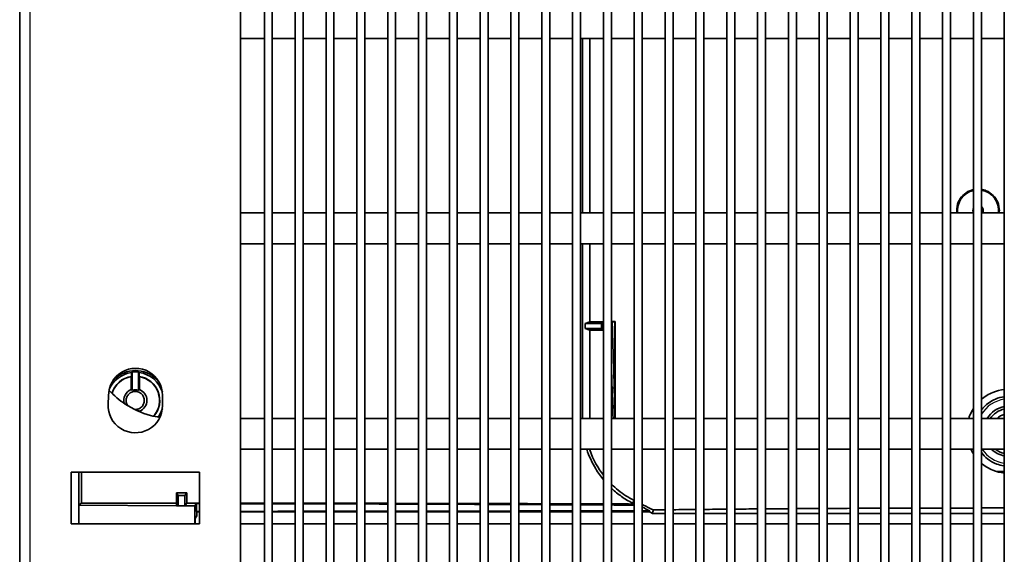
# Model space of a CAD drawing. Header units: millimetres. Extents: x 229 to 2676, y -623 to 1984.
# Tile 22 of 25: x 2288 to 2479, y 1513 to 1617. Entities that reach past the tile are written whole.
import ezdxf

# ---------------------------------------------------------------- set-up
doc = ezdxf.new("R2010")
doc.units = ezdxf.units.MM
doc.header["$LTSCALE"] = 5
doc.layers.add('0_CWD_4', color=7, linetype='Continuous', lineweight=25)
doc.layers.add('0_CWD_Line_035', color=7, linetype='Continuous', lineweight=35)

msp = doc.modelspace()

# ---------------------------------------------------------------- linework, layer by layer
at = {"layer": '0_CWD_4'}
for p, q in [((2289.57, 1961.53), (2289.57, 842.53)), ((2318.07, 1522.01), (2318.07, 1522.53)), ((2407.11, 1523.09), (2406.82, 1522.53))]:
    msp.add_line(p, q, dxfattribs=at)
for start, end in [(98.1233, 148.4582), (213.8262, 261.8767)]:
    msp.add_arc((2480.07, 1536.53), 6.29, start, end, dxfattribs=at)
for centre, major_axis, ratio, start_param, end_param in [((2401.91, 1544.97), (0.999, 0.035), 0.010788, 5.642515, 5.942955), ((2404.74, 1545.06), (-2, -0.04), 0.028147, 0.340181, 0.74576)]:
    msp.add_ellipse(centre, major_axis=major_axis, ratio=ratio, start_param=start_param, end_param=end_param, dxfattribs=at)
msp.add_open_spline([(2403.27, 1544.99), (2403.19, 1548.83), (2403.09, 1552.67), (2402.98, 1556.51), (2402.97, 1556.95), (2402.95, 1557.39), (2402.94, 1557.83)], degree=3, knots=[0, 0, 0, 0, 0.5, 0.5, 0.5, 0.5571066, 0.5571066, 0.5571066, 0.5571066], dxfattribs=at)
for points in [[(2402.71, 1549.51), (2402.76, 1548.01), (2402.81, 1546.5), (2402.85, 1545)], [(2402.85, 1545), (2402.91, 1543.01), (2402.98, 1541.02), (2403.04, 1539.03)], [(2403.4, 1539.03), (2403.35, 1541.02), (2403.31, 1543), (2403.27, 1544.99)], [(2473.18, 1532.57), (2473.08, 1532.57), (2472.99, 1532.57), (2472.89, 1532.57)]]:
    msp.add_open_spline(points, degree=3, dxfattribs=at)
at = {"layer": '0_CWD_Line_035'}
for p, q in [((2287.57, 842.53), (2287.57, 1961.53)), ((2330.57, 846.53), (2330.57, 1726.53)), ((2335.18, 1726.53), (2335.18, 874.03)), ((2336.71, 1726.53), (2336.71, 874.03)), ((2341.18, 1726.53), (2341.18, 874.03)), ((2342.71, 1726.53), (2342.71, 874.03)), ((2347.18, 1726.53), (2347.18, 874.03)), ((2348.71, 1726.53), (2348.71, 874.03)), ((2353.18, 1726.53), (2353.18, 874.03)), ((2354.71, 1726.53), (2354.71, 874.03)), ((2359.18, 1726.53), (2359.18, 874.03)), ((2360.71, 1726.53), (2360.71, 874.03)), ((2365.18, 1726.53), (2365.18, 874.03)), ((2366.71, 1726.53), (2366.71, 874.03)), ((2371.18, 1726.53), (2371.18, 874.03)), ((2372.71, 1726.53), (2372.71, 874.03)), ((2377.18, 1726.53), (2377.18, 874.03)), ((2378.71, 1726.53), (2378.71, 874.03)), ((2383.18, 1726.53), (2383.18, 874.03)), ((2384.71, 1726.53), (2384.71, 874.03)), ((2389.18, 1726.53), (2389.18, 874.03)), ((2390.71, 1726.53), (2390.71, 874.03)), ((2395.18, 1726.53), (2395.18, 874.03)), ((2396.71, 1726.53), (2396.71, 874.03)), ((2401.18, 1726.53), (2401.18, 874.03)), ((2402.71, 1726.53), (2402.71, 874.03)), ((2407.18, 1726.53), (2407.18, 874.03)), ((2408.71, 1726.53), (2408.71, 874.03)), ((2413.18, 1726.53), (2413.18, 874.03)), ((2414.71, 1726.53), (2414.71, 874.03)), ((2419.18, 1726.53), (2419.18, 874.03)), ((2420.71, 1726.53), (2420.71, 874.03)), ((2425.18, 1726.53), (2425.18, 874.03)), ((2426.71, 1726.53), (2426.71, 874.03)), ((2431.18, 1726.53), (2431.18, 874.03)), ((2432.71, 1726.53), (2432.71, 874.03)), ((2437.18, 1726.53), (2437.18, 874.03)), ((2438.71, 1726.53), (2438.71, 874.03)), ((2443.18, 1726.53), (2443.18, 874.03)), ((2444.71, 1726.53), (2444.71, 874.03)), ((2449.18, 1726.53), (2449.18, 874.03)), ((2450.71, 1726.53), (2450.71, 874.03)), ((2455.18, 1726.53), (2455.18, 874.03)), ((2456.71, 1726.53), (2456.71, 874.03)), ((2461.18, 1726.53), (2461.18, 874.03)), ((2462.71, 1726.53), (2462.71, 874.03)), ((2467.18, 1726.53), (2467.18, 874.03)), ((2468.71, 1726.53), (2468.71, 874.03)), ((2473.18, 1726.53), (2473.18, 874.03)), ((2474.71, 1726.53), (2474.71, 874.03)), ((2479.18, 1726.53), (2479.18, 874.03)), ((2330.57, 1613.03), (2335.18, 1613.03)), ((2336.71, 1613.03), (2341.18, 1613.03)), ((2342.71, 1613.03), (2347.18, 1613.03)), ((2348.71, 1613.03), (2353.18, 1613.03)), ((2354.71, 1613.03), (2359.18, 1613.03)), ((2360.71, 1613.03), (2365.18, 1613.03)), ((2366.71, 1613.03), (2371.18, 1613.03)), ((2372.71, 1613.03), (2377.18, 1613.03)), ((2378.71, 1613.03), (2383.18, 1613.03)), ((2384.71, 1613.03), (2389.18, 1613.03)), ((2390.71, 1613.03), (2395.18, 1613.03)), ((2396.71, 1613.03), (2401.18, 1613.03)), ((2397.07, 1613.03), (2397.07, 1579.03)), ((2398.49, 1579.03), (2398.49, 1613.03)), ((2402.71, 1613.03), (2407.18, 1613.03)), ((2408.71, 1613.03), (2413.18, 1613.03)), ((2414.71, 1613.03), (2419.18, 1613.03)), ((2420.71, 1613.03), (2425.18, 1613.03)), ((2426.71, 1613.03), (2431.18, 1613.03)), ((2432.71, 1613.03), (2437.18, 1613.03)), ((2438.71, 1613.03), (2443.18, 1613.03)), ((2444.71, 1613.03), (2449.18, 1613.03)), ((2450.71, 1613.03), (2455.18, 1613.03)), ((2456.71, 1613.03), (2461.18, 1613.03)), ((2462.71, 1613.03), (2467.18, 1613.03)), ((2468.71, 1613.03), (2473.18, 1613.03)), ((2474.71, 1613.03), (2479.18, 1613.03)), ((2335.18, 1579.03), (2330.57, 1579.03)), ((2341.18, 1579.03), (2336.71, 1579.03)), ((2347.18, 1579.03), (2342.71, 1579.03)), ((2353.18, 1579.03), (2348.71, 1579.03)), ((2359.18, 1579.03), (2354.71, 1579.03)), ((2365.18, 1579.03), (2360.71, 1579.03)), ((2371.18, 1579.03), (2366.71, 1579.03)), ((2377.18, 1579.03), (2372.71, 1579.03)), ((2383.18, 1579.03), (2378.71, 1579.03)), ((2389.18, 1579.03), (2384.71, 1579.03)), ((2395.18, 1579.03), (2390.71, 1579.03)), ((2401.18, 1579.03), (2396.71, 1579.03)), ((2407.18, 1579.03), (2402.71, 1579.03)), ((2413.18, 1579.03), (2408.71, 1579.03)), ((2419.18, 1579.03), (2414.71, 1579.03)), ((2425.18, 1579.03), (2420.71, 1579.03)), ((2431.18, 1579.03), (2426.71, 1579.03)), ((2437.18, 1579.03), (2432.71, 1579.03)), ((2443.18, 1579.03), (2438.71, 1579.03)), ((2449.18, 1579.03), (2444.71, 1579.03)), ((2455.18, 1579.03), (2450.71, 1579.03)), ((2461.18, 1579.03), (2456.71, 1579.03)), ((2467.18, 1579.03), (2462.71, 1579.03)), ((2473.18, 1579.03), (2468.71, 1579.03)), ((2474.71, 1580.03), (2474.93, 1580.03)), ((2479.18, 1579.03), (2474.71, 1579.03)), ((2335.18, 1573.03), (2330.57, 1573.03)), ((2341.18, 1573.03), (2336.71, 1573.03)), ((2347.18, 1573.03), (2342.71, 1573.03)), ((2353.18, 1573.03), (2348.71, 1573.03)), ((2359.18, 1573.03), (2354.71, 1573.03)), ((2365.18, 1573.03), (2360.71, 1573.03)), ((2371.18, 1573.03), (2366.71, 1573.03)), ((2377.18, 1573.03), (2372.71, 1573.03)), ((2383.18, 1573.03), (2378.71, 1573.03)), ((2389.18, 1573.03), (2384.71, 1573.03)), ((2395.18, 1573.03), (2390.71, 1573.03)), ((2401.18, 1573.03), (2396.71, 1573.03)), ((2397.07, 1573.03), (2397.07, 1539.03)), ((2398.49, 1557.82), (2398.49, 1573.03)), ((2407.18, 1573.03), (2402.71, 1573.03)), ((2413.18, 1573.03), (2408.71, 1573.03)), ((2419.18, 1573.03), (2414.71, 1573.03)), ((2425.18, 1573.03), (2420.71, 1573.03)), ((2431.18, 1573.03), (2426.71, 1573.03)), ((2437.18, 1573.03), (2432.71, 1573.03)), ((2443.18, 1573.03), (2438.71, 1573.03)), ((2449.18, 1573.03), (2444.71, 1573.03)), ((2455.18, 1573.03), (2450.71, 1573.03)), ((2461.18, 1573.03), (2456.71, 1573.03)), ((2467.18, 1573.03), (2462.71, 1573.03)), ((2473.18, 1573.03), (2468.71, 1573.03)), ((2479.18, 1573.03), (2474.71, 1573.03)), ((2397.64, 1557.53), (2398.49, 1557.82)), ((2403.45, 1557.89), (2403.4, 1557.84)), ((2403.4, 1557.84), (2403.4, 1539.03)), ((2403.45, 1539.03), (2403.45, 1557.89)), ((2397.64, 1556.53), (2397.64, 1557.53)), ((2400.77, 1557.53), (2397.64, 1557.53)), ((2397.64, 1556.53), (2398.49, 1556.23)), ((2400.77, 1556.53), (2397.64, 1556.53)), ((2398.49, 1539.03), (2398.49, 1556.23)), ((2401.18, 1557.67), (2400.77, 1557.53)), ((2400.77, 1557.53), (2400.77, 1556.53)), ((2401.18, 1556.38), (2400.77, 1556.53)), ((2309.27, 1547.16), (2309.27, 1544.63)), ((2309.33, 1547.98), (2309.33, 1547.22)), ((2309.45, 1544.5), (2309.45, 1548.08)), ((2310.69, 1548.08), (2310.69, 1544.5)), ((2310.81, 1547.22), (2310.81, 1547.98)), ((2310.87, 1544.63), (2310.87, 1547.16)), ((2304.78, 1541.81), (2304.86, 1543.45)), ((2315.37, 1543.53), (2315.37, 1541.53)), ((2310.69, 1540.55), (2310.69, 1540.43)), ((2310.87, 1540.35), (2310.87, 1540.42)), ((2330.57, 1539.03), (2335.18, 1539.03)), ((2336.71, 1539.03), (2341.18, 1539.03)), ((2342.71, 1539.03), (2347.18, 1539.03)), ((2348.71, 1539.03), (2353.18, 1539.03)), ((2354.71, 1539.03), (2359.18, 1539.03)), ((2360.71, 1539.03), (2365.18, 1539.03)), ((2366.71, 1539.03), (2371.18, 1539.03)), ((2372.71, 1539.03), (2377.18, 1539.03)), ((2378.71, 1539.03), (2383.18, 1539.03)), ((2384.71, 1539.03), (2389.18, 1539.03)), ((2390.71, 1539.03), (2395.18, 1539.03)), ((2396.71, 1539.03), (2401.18, 1539.03)), ((2402.71, 1539.03), (2407.18, 1539.03)), ((2408.71, 1539.03), (2413.18, 1539.03)), ((2414.71, 1539.03), (2419.18, 1539.03)), ((2420.71, 1539.03), (2425.18, 1539.03)), ((2426.71, 1539.03), (2431.18, 1539.03)), ((2432.71, 1539.03), (2437.18, 1539.03)), ((2438.71, 1539.03), (2443.18, 1539.03)), ((2444.71, 1539.03), (2449.18, 1539.03)), ((2450.71, 1539.03), (2455.18, 1539.03)), ((2456.71, 1539.03), (2461.18, 1539.03)), ((2462.71, 1539.03), (2467.18, 1539.03)), ((2468.71, 1539.03), (2473.18, 1539.03)), ((2474.71, 1539.03), (2479.18, 1539.03)), ((2330.57, 1533.03), (2335.18, 1533.03)), ((2336.71, 1533.03), (2341.18, 1533.03)), ((2342.71, 1533.03), (2347.18, 1533.03)), ((2348.71, 1533.03), (2353.18, 1533.03)), ((2354.71, 1533.03), (2359.18, 1533.03)), ((2360.71, 1533.03), (2365.18, 1533.03)), ((2366.71, 1533.03), (2371.18, 1533.03)), ((2372.71, 1533.03), (2377.18, 1533.03)), ((2378.71, 1533.03), (2383.18, 1533.03)), ((2384.71, 1533.03), (2389.18, 1533.03)), ((2390.71, 1533.03), (2395.18, 1533.03)), ((2396.71, 1533.03), (2401.18, 1533.03)), ((2398.49, 1532.93), (2398.49, 1533.03)), ((2402.71, 1533.03), (2407.18, 1533.03)), ((2408.71, 1533.03), (2413.18, 1533.03)), ((2414.71, 1533.03), (2419.18, 1533.03)), ((2420.71, 1533.03), (2425.18, 1533.03)), ((2426.71, 1533.03), (2431.18, 1533.03)), ((2432.71, 1533.03), (2437.18, 1533.03)), ((2438.71, 1533.03), (2443.18, 1533.03)), ((2444.71, 1533.03), (2449.18, 1533.03)), ((2450.71, 1533.03), (2455.18, 1533.03)), ((2456.71, 1533.03), (2461.18, 1533.03)), ((2462.71, 1533.03), (2467.18, 1533.03)), ((2468.71, 1533.03), (2473.18, 1533.03)), ((2474.71, 1533.03), (2479.18, 1533.03)), ((2297.57, 1518.53), (2297.57, 1528.53)), ((2297.57, 1528.53), (2322.57, 1528.53)), ((2299.07, 1528.53), (2299.07, 1522.18)), ((2299.57, 1522.53), (2299.57, 1528.53)), ((2322.57, 1528.53), (2322.57, 1518.53)), ((2318.07, 1524.53), (2318.41, 1524.04)), ((2318.07, 1524.53), (2318.07, 1522.53)), ((2318.41, 1524.04), (2318.43, 1522.02)), ((2318.41, 1524.04), (2319.71, 1524.03)), ((2319.7, 1522.01), (2319.71, 1524.03)), ((2320.07, 1524.53), (2319.71, 1524.03)), ((2320.07, 1522.53), (2320.07, 1524.53)), ((2299.57, 1522.53), (2299.07, 1522.18)), ((2299.07, 1522.18), (2299.07, 1519.55)), ((2299.11, 1522.12), (2299.07, 1522.18)), ((2299.11, 1518.53), (2299.11, 1522.12)), ((2318.07, 1522.01), (2299.11, 1522.12)), ((2318.07, 1522.53), (2318.43, 1522.02)), ((2321.68, 1521.98), (2318.07, 1522.01)), ((2318.43, 1522.02), (2319.7, 1522.01)), ((2320.07, 1522.53), (2319.7, 1522.01)), ((2322, 1522.44), (2321.68, 1521.98)), ((2321.68, 1518.53), (2321.68, 1521.98)), ((2322, 1520.92), (2322, 1522.44)), ((2299.07, 1519.55), (2299.08, 1519.53)), ((2299.08, 1519.53), (2299.08, 1518.53)), ((2322.07, 1520.08), (2321.7, 1519.53)), ((2321.7, 1519.53), (2321.7, 1518.53)), ((2322.07, 1520.83), (2322, 1520.92)), ((2322.07, 1520.08), (2322.07, 1520.83)), ((2322.57, 1518.53), (2297.57, 1518.53)), ((2335.18, 1518.53), (2330.57, 1518.53)), ((2341.18, 1518.53), (2336.71, 1518.53)), ((2347.18, 1518.53), (2342.71, 1518.53)), ((2353.18, 1518.53), (2348.71, 1518.53)), ((2359.18, 1518.53), (2354.71, 1518.53)), ((2365.18, 1518.53), (2360.71, 1518.53)), ((2371.18, 1518.53), (2366.71, 1518.53)), ((2377.18, 1518.53), (2372.71, 1518.53)), ((2383.18, 1518.53), (2378.71, 1518.53)), ((2389.18, 1518.53), (2384.71, 1518.53)), ((2395.18, 1518.53), (2390.71, 1518.53)), ((2401.18, 1518.53), (2396.71, 1518.53)), ((2407.18, 1518.53), (2402.71, 1518.53)), ((2413.18, 1518.53), (2408.71, 1518.53)), ((2419.18, 1518.53), (2414.71, 1518.53)), ((2425.18, 1518.53), (2420.71, 1518.53)), ((2431.18, 1518.53), (2426.71, 1518.53)), ((2437.18, 1518.53), (2432.71, 1518.53)), ((2443.18, 1518.53), (2438.71, 1518.53)), ((2449.18, 1518.53), (2444.71, 1518.53)), ((2455.18, 1518.53), (2450.71, 1518.53)), ((2461.18, 1518.53), (2456.71, 1518.53)), ((2467.18, 1518.53), (2462.71, 1518.53)), ((2473.18, 1518.53), (2468.71, 1518.53)), ((2479.18, 1518.53), (2474.71, 1518.53))]:
    msp.add_line(p, q, dxfattribs=at)
for centre, radius, start, end in [((2474.07, 1579.53), 4, 102.8328, 187.1808), ((2474.07, 1579.53), 4, 352.8192, 80.7703), ((2474.07, 1579.53), 1, 152.6765, 207.3235), ((2474.07, 1579.53), 1, 330, 50.0909), ((2310.12, 1543.53), 5.25, 0, 180.8281), ((2310.07, 1542.53), 5.5, 97.7209, 157.5629), ((2310.07, 1542.53), 4.75, 98.9493, 163.102), ((2310.07, 1542.53), 4.71, 99.7868, 163.3794), ((2310.07, 1542.53), 5.59, 83.6627, 96.3373), ((2310.07, 1542.53), 5.5, 16.7123, 82.2791), ((2310.07, 1542.53), 4.75, 319.5924, 81.0507), ((2310.07, 1542.53), 4.71, 319.315, 80.2132), ((2310.07, 1542.53), 2.25, 110.8275, 194.4157), ((2310.07, 1542.53), 2.07, 72.6379, 107.3621), ((2310.07, 1542.53), 2.25, 290.8275, 69.1725), ((2310.07, 1541.53), 5.3, 176.9103, 0), ((2310.07, 1542.53), 5.5, 323.8479, 343.3053), ((2480.07, 1536.53), 4.89, 100.463, 149.2686), ((2480.07, 1536.53), 4.4, 101.649, 145.3765), ((2310.07, 1542.53), 2.07, 282.246, 287.3621), ((2480.07, 1536.53), 3.4, 105.1474, 132.6679), ((2480.07, 1536.53), 4.89, 225.6776, 259.537), ((2480.07, 1536.53), 4.4, 232.6982, 258.351)]:
    msp.add_arc(centre, radius, start, end, dxfattribs=at)
for centre, major_axis, ratio, start_param, end_param in [((2480.08, 1556.94), (-108.93, 0), 0.012219, 5.522317, 5.558895), ((2480.08, 1556.94), (-108.93, 0), 0.012219, 5.492536, 5.502161), ((2480.07, 1556.94), (-105.93, 0), 0.012217, 5.521686, 5.531156), ((2480.08, 1557.11), (-108.94, 0), 0.012217, 0.724291, 0.760868), ((2480.07, 1519.6), (361.37, -2.19), 0.012218, 2.029538, 2.035719), ((2480.07, 1517.58), (361.37, -2.25), 0.012217, 2.035721, 2.093872), ((2480.07, 1517.58), (-361.37, 2.25), 0.012217, 5.163431, 5.171132), ((2420.07, 1519), (-251.27, 1.56), 0.012217, 5.110949, 5.113403), ((2480.07, 1517.58), (-361.37, 2.25), 0.012217, 5.125004, 5.138977), ((2420.07, 1519), (-251.27, 1.56), 0.012217, 5.057077, 5.076646), ((2480.07, 1517.58), (-361.37, 2.25), 0.012217, 5.106951, 5.120387), ((2420.07, 1519), (-251.27, 1.56), 0.012217, 5.031819, 5.050615), ((2480.07, 1517.58), (-361.37, 2.25), 0.012217, 5.089032, 5.102369), ((2420.07, 1519), (-251.27, 1.56), 0.012217, 5.00677, 5.025412), ((2480.07, 1517.58), (-361.37, 2.25), 0.012217, 5.071239, 5.084483), ((2420.07, 1519), (-251.27, 1.56), 0.012217, 4.98191, 5.000414), ((2480.07, 1517.58), (-361.37, 2.25), 0.012217, 5.053565, 5.066721), ((2420.07, 1519), (-251.27, 1.56), 0.012217, 4.95722, 4.975599), ((2480.07, 1517.58), (-361.37, 2.25), 0.012217, 5.036, 5.049075), ((2420.07, 1519), (-251.27, 1.56), 0.012217, 4.932681, 4.950948), ((2480.07, 1517.58), (-361.37, 2.25), 0.012217, 5.018539, 5.031538), ((2420.07, 1519), (-251.27, 1.56), 0.012217, 4.908276, 4.926445), ((2480.07, 1517.58), (-361.37, 2.25), 0.012217, 5.001173, 5.014101), ((2420.07, 1519), (-251.27, 1.56), 0.012217, 4.883988, 4.902072), ((2480.07, 1517.58), (-361.37, 2.25), 0.012217, 4.983896, 4.996759), ((2420.07, 1519), (-251.27, 1.56), 0.012217, 4.859803, 4.877812), ((2480.07, 1517.58), (-361.37, 2.25), 0.012217, 4.966702, 4.979504), ((2420.07, 1519), (-251.27, 1.56), 0.012217, 4.835704, 4.85365), ((2480.07, 1517.58), (-361.37, 2.25), 0.012217, 4.949585, 4.96233), ((2420.07, 1519), (-251.27, 1.56), 0.012217, 4.811676, 4.829571), ((2480.07, 1517.58), (-361.37, 2.25), 0.012217, 4.932538, 4.945231), ((2420.07, 1519), (-251.27, 1.56), 0.012217, 4.787706, 4.805559), ((2480.07, 1517.58), (-361.37, 2.25), 0.012217, 4.915651, 4.928202), ((2420.07, 1519), (-251.27, 1.56), 0.012217, 4.76378, 4.781602)]:
    msp.add_ellipse(centre, major_axis=major_axis, ratio=ratio, start_param=start_param, end_param=end_param, dxfattribs=at)
for points, knots in [([(2473.18, 1583.58), (2472.94, 1583.53), (2472.71, 1583.45), (2471.97, 1583.15), (2471.5, 1582.83), (2470.76, 1582.09), (2470.44, 1581.63), (2470.02, 1580.6), (2469.92, 1580.05), (2469.92, 1579.53)], [3.2150886, 3.2150886, 3.2150886, 3.2150886, 3.2847076, 3.2847076, 3.4414315, 3.4414315, 3.597844, 3.597844, 3.7542564, 3.7542564, 3.7542564, 3.7542564]), ([(2478.18, 1579.03), (2478.21, 1579.2), (2478.22, 1579.36), (2478.22, 1579.53), (2478.22, 1580.05), (2478.11, 1580.6), (2477.69, 1581.62), (2477.37, 1582.09), (2476.63, 1582.83), (2476.17, 1583.15), (2475.35, 1583.49), (2475.03, 1583.57), (2474.71, 1583.62)], [2.4536335, 2.4536335, 2.4536335, 2.4536335, 2.5028376, 2.5028376, 2.5028376, 2.6590255, 2.6590255, 2.8152133, 2.8152133, 2.9715985, 2.9715985, 3.0649299, 3.0649299, 3.0649299, 3.0649299]), ([(2314.74, 1546.02), (2314.59, 1546.21), (2314.44, 1546.39), (2313.75, 1547.12), (2313.06, 1547.59), (2311.59, 1548.2), (2310.8, 1548.34), (2309.33, 1548.33), (2308.54, 1548.18), (2307.08, 1547.56), (2306.41, 1547.08), (2305.79, 1546.43), (2305.7, 1546.33), (2305.62, 1546.23)], [2.233929, 2.233929, 2.233929, 2.233929, 2.305903, 2.305903, 2.555096, 2.555096, 2.804289, 2.804289, 3.054328, 3.054328, 3.304368, 3.304368, 3.344349, 3.344349, 3.344349, 3.344349]), ([(2304.96, 1544.49), (2305.89, 1543.48), (2306.95, 1542.58), (2309.62, 1540.83), (2311.3, 1540.07), (2313.64, 1539.45), (2314.24, 1539.32), (2314.84, 1539.23)], [7.0289882, 7.0289882, 7.0289882, 7.0289882, 7.272389, 7.272389, 7.592389, 7.592389, 7.7003465, 7.7003465, 7.7003465, 7.7003465]), ([(2474.71, 1542.72), (2475.36, 1543.28), (2476.12, 1543.76), (2477.66, 1544.39), (2478.42, 1544.58), (2479.18, 1544.67)], [-1.7936392, -1.7936392, -1.7936392, -1.7936392, -1.5437697, -1.5437697, -1.3225705, -1.3225705, -1.3225705, -1.3225705]), ([(2308.29, 1542.53), (2308.29, 1542.75), (2308.33, 1542.98), (2308.51, 1543.41), (2308.64, 1543.6), (2308.95, 1543.92), (2309.15, 1544.07), (2309.6, 1544.25), (2309.84, 1544.3), (2310.29, 1544.29), (2310.53, 1544.25), (2310.97, 1544.06), (2311.18, 1543.91), (2311.48, 1543.59), (2311.61, 1543.4), (2311.78, 1542.98), (2311.82, 1542.75), (2311.82, 1542.53), (2311.82, 1542.31), (2311.78, 1542.08), (2311.61, 1541.65), (2311.48, 1541.46), (2311.18, 1541.14), (2310.97, 1541), (2310.53, 1540.81), (2310.29, 1540.76), (2310.03, 1540.76), (2310, 1540.76), (2309.96, 1540.76)], [-0.5686433, -0.5686433, -0.5686433, -0.5686433, -0.5020236, -0.5020236, -0.4354039, -0.4354039, -0.3591126, -0.3591126, -0.2828212, -0.2828212, -0.2071575, -0.2071575, -0.1314937, -0.1314937, -0.0657469, -0.0657469, 0, 0, 0, 0.0657469, 0.0657469, 0.1314937, 0.1314937, 0.2071575, 0.2071575, 0.2828212, 0.2828212, 0.2947084, 0.2947084, 0.2947084, 0.2947084]), ([(2308.62, 1541.5), (2308.54, 1541.61), (2308.47, 1541.73), (2308.33, 1542.07), (2308.29, 1542.3), (2308.29, 1542.53)], [0.4614104, 0.4614104, 0.4614104, 0.4614104, 0.5020236, 0.5020236, 0.5686433, 0.5686433, 0.5686433, 0.5686433]), ([(2479.18, 1543.24), (2478.6, 1543.17), (2478.02, 1543.02), (2476.63, 1542.44), (2475.87, 1541.92), (2475.07, 1541.12), (2474.89, 1540.91), (2474.71, 1540.68)], [1.1123656, 1.1123656, 1.1123656, 1.1123656, 1.2810666, 1.2810666, 1.5371332, 1.5371332, 1.6197729, 1.6197729, 1.6197729, 1.6197729]), ([(2472.26, 1539.03), (2472.33, 1539.24), (2472.41, 1539.45), (2472.69, 1540.12), (2472.92, 1540.55), (2473.18, 1540.96)], [-2.2251676, -2.2251676, -2.2251676, -2.2251676, -2.1612883, -2.1612883, -2.0220494, -2.0220494, -2.0220494, -2.0220494]), ([(2397.93, 1533.03), (2398.36, 1531.68), (2398.94, 1530.41), (2400.13, 1528.45), (2400.63, 1527.75), (2401.18, 1527.08)], [0.5604476, 0.5604476, 0.5604476, 0.5604476, 0.9856083, 0.9856083, 1.2496787, 1.2496787, 1.2496787, 1.2496787]), ([(2474.71, 1532.36), (2475.04, 1531.94), (2475.43, 1531.53), (2476.47, 1530.72), (2477.07, 1530.38), (2478.13, 1529.99), (2478.56, 1529.87), (2479.07, 1529.79), (2479.12, 1529.78), (2479.18, 1529.77)], [0.0254563, 0.0254563, 0.0254563, 0.0254563, 0.1807619, 0.1807619, 0.3565082, 0.3565082, 0.4695439, 0.4695439, 0.4841048, 0.4841048, 0.4841048, 0.4841048]), ([(2479.18, 1528.39), (2478.42, 1528.47), (2477.66, 1528.66), (2476.12, 1529.3), (2475.36, 1529.77), (2474.71, 1530.33)], [1.3225705, 1.3225705, 1.3225705, 1.3225705, 1.5437697, 1.5437697, 1.7936392, 1.7936392, 1.7936392, 1.7936392]), ([(2402.71, 1526.23), (2403.15, 1525.8), (2403.6, 1525.4), (2405.02, 1524.27), (2406.06, 1523.61), (2407.11, 1523.09)], [-0.6720484, -0.6720484, -0.6720484, -0.6720484, -0.4533865, -0.4533865, -0.0000015, -0.0000015, -0.0000015, -0.0000015]), ([(2402.71, 1525.44), (2402.74, 1525.41), (2402.77, 1525.39), (2403.4, 1524.8), (2404.04, 1524.28), (2405.38, 1523.33), (2406.09, 1522.9), (2406.82, 1522.53)], [1.4765807, 1.4765807, 1.4765807, 1.4765807, 1.4882206, 1.4882206, 1.7370796, 1.7370796, 1.985746, 1.985746, 1.985746, 1.985746]), ([(2406.82, 1522.53), (2406.83, 1522.52), (2406.84, 1522.52), (2406.85, 1522.51), (2406.86, 1522.51), (2406.88, 1522.5), (2406.89, 1522.49), (2406.93, 1522.47), (2406.96, 1522.46), (2407.04, 1522.41), (2407.09, 1522.38), (2407.15, 1522.36)], [0.000001, 0.000001, 0.000001, 0.000001, 0.00232289, 0.00232289, 0.00464565, 0.00464565, 0.00929078, 0.00929078, 0.01857951, 0.01857951, 0.03727413, 0.03727413, 0.03727413, 0.03727413]), ([(2407.11, 1523.09), (2407.12, 1523.08), (2407.13, 1523.08), (2407.15, 1523.07), (2407.16, 1523.06), (2407.17, 1523.05), (2407.18, 1523.05), (2407.18, 1523.05)], [-0.53026315, -0.53026315, -0.53026315, -0.53026315, -0.5261263, -0.5261263, -0.52198972, -0.52198972, -0.51997173, -0.51997173, -0.51997173, -0.51997173]), ([(2408.71, 1522.28), (2408.79, 1522.24), (2408.87, 1522.2), (2409.58, 1521.84), (2410.22, 1521.53), (2410.86, 1521.21)], [-0.3018871, -0.3018871, -0.3018871, -0.3018871, -0.2681701, -0.2681701, -0.0004857, -0.0004857, -0.0004857, -0.0004857]), ([(2408.71, 1521.78), (2408.84, 1521.72), (2408.97, 1521.65), (2409.45, 1521.41), (2409.81, 1521.22), (2410.17, 1521.04)], [0.0778739, 0.0778739, 0.0778739, 0.0778739, 0.1212262, 0.1212262, 0.2416446, 0.2416446, 0.2416446, 0.2416446]), ([(2456.71, 1521.55), (2457.51, 1521.55), (2458.32, 1521.55), (2459.81, 1521.56), (2460.49, 1521.56), (2461.18, 1521.56)], [-18.7001251, -18.7001251, -18.7001251, -18.7001251, -18.4653954, -18.4653954, -18.2654512, -18.2654512, -18.2654512, -18.2654512]), ([(2377.18, 1520.83), (2376.72, 1520.83), (2376.26, 1520.83), (2374.77, 1520.83), (2373.74, 1520.83), (2372.71, 1520.83)], [-153.2882445, -153.2882445, -153.2882445, -153.2882445, -153.1516022, -153.1516022, -152.8471392, -152.8471392, -152.8471392, -152.8471392]), ([(2410.17, 1521.04), (2410.16, 1521.01), (2410.15, 1520.97), (2410.13, 1520.9), (2410.13, 1520.86), (2410.12, 1520.83)], [0.000301, 0.000301, 0.000301, 0.000301, 0.880363, 0.880363, 1.760361, 1.760361, 1.760361, 1.760361]), ([(2410.12, 1520.83), (2410.22, 1520.78), (2410.31, 1520.73), (2410.51, 1520.63), (2410.6, 1520.58), (2410.7, 1520.53)], [0, 0, 0, 0, 0.03352136, 0.03352136, 0.06643975, 0.06643975, 0.06643975, 0.06643975]), ([(2410.7, 1520.53), (2410.73, 1520.64), (2410.75, 1520.75), (2410.81, 1520.98), (2410.84, 1521.09), (2410.86, 1521.21)], [-5.547827, -5.547827, -5.547827, -5.547827, -2.774005, -2.774005, -0.000337, -0.000337, -0.000337, -0.000337]), ([(2444.71, 1520.53), (2445, 1520.53), (2445.28, 1520.53), (2446.77, 1520.52), (2447.98, 1520.52), (2449.18, 1520.52)], [-166.8466837, -166.8466837, -166.8466837, -166.8466837, -166.7627611, -166.7627611, -166.4100058, -166.4100058, -166.4100058, -166.4100058])]:
    msp.add_open_spline(points, degree=3, knots=knots, dxfattribs=at)
for points, degree in [([(2469.92, 1579.53), (2469.92, 1579.36), (2469.93, 1579.2), (2469.95, 1579.03)], 3), ([(2401.09, 1557.64), (2401.1, 1557.23), (2401.11, 1556.81), (2401.13, 1556.4)], 3), ([(2309.27, 1547.16), (2309.29, 1547.18), (2309.31, 1547.2), (2309.33, 1547.22)], 3), ([(2309.45, 1548.08), (2309.41, 1548.05), (2309.37, 1548.01), (2309.33, 1547.98)], 3), ([(2310.81, 1547.98), (2310.77, 1548.01), (2310.73, 1548.05), (2310.69, 1548.08)], 3), ([(2310.81, 1547.22), (2310.83, 1547.2), (2310.85, 1547.18), (2310.87, 1547.16)], 3), ([(2309.27, 1544.63), (2309.36, 1544.56), (2309.45, 1544.5)], 2), ([(2310.69, 1544.5), (2310.77, 1544.56), (2310.87, 1544.63)], 2), ([(2310.87, 1540.42), (2310.77, 1540.49), (2310.69, 1540.55)], 2), ([(2398.49, 1532.93), (2398.47, 1532.96), (2398.45, 1532.99), (2398.44, 1533.03)], 3), ([(2398.49, 1532.93), (2399.16, 1530.95), (2400.14, 1529.29), (2401.18, 1527.95)], 3), ([(2473.18, 1532.09), (2472.99, 1532.39), (2472.81, 1532.7), (2472.66, 1533.03)], 3), ([(2479.18, 1528.69), (2478.68, 1528.69), (2478.17, 1528.69), (2477.67, 1528.7)], 3), ([(2407.18, 1522.35), (2407.17, 1522.35), (2407.16, 1522.35), (2407.15, 1522.36)], 3), ([(2426.71, 1521.37), (2428.18, 1521.38), (2429.67, 1521.39), (2431.18, 1521.41)], 3), ([(2432.71, 1521.42), (2434.18, 1521.43), (2435.68, 1521.44), (2437.18, 1521.45)], 3), ([(2438.71, 1521.46), (2440.19, 1521.47), (2441.68, 1521.48), (2443.18, 1521.49)], 3), ([(2444.71, 1521.49), (2446.19, 1521.5), (2447.68, 1521.51), (2449.18, 1521.52)], 3), ([(2450.71, 1521.52), (2452.2, 1521.53), (2453.69, 1521.54), (2455.18, 1521.54)], 3), ([(2462.71, 1521.57), (2464.2, 1521.57), (2465.69, 1521.57), (2467.18, 1521.58)], 3), ([(2468.71, 1521.58), (2470.21, 1521.58), (2471.7, 1521.58), (2473.18, 1521.58)], 3), ([(2474.71, 1521.59), (2476.21, 1521.59), (2477.7, 1521.59), (2479.18, 1521.59)], 3), ([(2322.57, 1520.92), (2322.38, 1520.92), (2322.19, 1520.92), (2322, 1520.92)], 3), ([(2322.57, 1520.83), (2322.4, 1520.83), (2322.24, 1520.83), (2322.07, 1520.83)], 3), ([(2335.18, 1520.93), (2333.64, 1520.93), (2332.1, 1520.93), (2330.57, 1520.93)], 3), ([(2335.18, 1520.83), (2333.64, 1520.83), (2332.1, 1520.83), (2330.57, 1520.83)], 3), ([(2341.18, 1520.94), (2339.69, 1520.94), (2338.2, 1520.94), (2336.71, 1520.93)], 3), ([(2341.18, 1520.83), (2339.69, 1520.83), (2338.2, 1520.83), (2336.71, 1520.83)], 3), ([(2347.18, 1520.95), (2345.69, 1520.94), (2344.2, 1520.94), (2342.71, 1520.94)], 3), ([(2347.18, 1520.83), (2345.69, 1520.83), (2344.2, 1520.83), (2342.71, 1520.83)], 3), ([(2353.18, 1520.95), (2351.69, 1520.95), (2350.2, 1520.95), (2348.71, 1520.95)], 3), ([(2353.18, 1520.83), (2351.69, 1520.83), (2350.2, 1520.83), (2348.71, 1520.83)], 3), ([(2359.18, 1520.96), (2357.69, 1520.96), (2356.2, 1520.96), (2354.71, 1520.96)], 3), ([(2359.18, 1520.83), (2357.69, 1520.83), (2356.2, 1520.83), (2354.71, 1520.83)], 3), ([(2365.18, 1520.97), (2363.69, 1520.97), (2362.2, 1520.96), (2360.71, 1520.96)], 3), ([(2365.18, 1520.83), (2363.69, 1520.83), (2362.2, 1520.83), (2360.71, 1520.83)], 3), ([(2371.18, 1520.98), (2369.69, 1520.98), (2368.2, 1520.97), (2366.71, 1520.97)], 3), ([(2371.18, 1520.83), (2369.69, 1520.83), (2368.2, 1520.83), (2366.71, 1520.83)], 3), ([(2377.18, 1520.99), (2375.69, 1520.98), (2374.2, 1520.98), (2372.71, 1520.98)], 3), ([(2383.18, 1521), (2381.69, 1520.99), (2380.2, 1520.99), (2378.71, 1520.99)], 3), ([(2383.18, 1520.83), (2381.69, 1520.83), (2380.2, 1520.83), (2378.71, 1520.83)], 3), ([(2389.18, 1521.01), (2387.69, 1521), (2386.2, 1521), (2384.71, 1521)], 3), ([(2389.18, 1520.83), (2387.69, 1520.83), (2386.2, 1520.83), (2384.71, 1520.83)], 3), ([(2395.18, 1521.02), (2393.69, 1521.01), (2392.2, 1521.01), (2390.71, 1521.01)], 3), ([(2395.18, 1520.83), (2393.69, 1520.83), (2392.2, 1520.83), (2390.71, 1520.83)], 3), ([(2401.18, 1521.03), (2399.69, 1521.02), (2398.2, 1521.02), (2396.71, 1521.02)], 3), ([(2401.18, 1520.83), (2399.69, 1520.83), (2398.2, 1520.83), (2396.71, 1520.83)], 3), ([(2407.18, 1521.04), (2405.69, 1521.03), (2404.2, 1521.03), (2402.71, 1521.03)], 3), ([(2407.18, 1520.83), (2405.69, 1520.83), (2404.2, 1520.83), (2402.71, 1520.83)], 3), ([(2410.17, 1521.04), (2409.68, 1521.04), (2409.2, 1521.04), (2408.71, 1521.04)], 3), ([(2410.12, 1520.83), (2409.65, 1520.83), (2409.18, 1520.83), (2408.71, 1520.83)], 3), ([(2410.7, 1520.53), (2411.53, 1520.53), (2412.35, 1520.53), (2413.18, 1520.53)], 3), ([(2410.86, 1521.21), (2411.63, 1521.21), (2412.4, 1521.22), (2413.18, 1521.23)], 3), ([(2414.71, 1521.25), (2416.17, 1521.27), (2417.66, 1521.28), (2419.18, 1521.3)], 3), ([(2414.71, 1520.53), (2416.2, 1520.53), (2417.69, 1520.53), (2419.18, 1520.53)], 3), ([(2420.71, 1521.31), (2422.17, 1521.33), (2423.67, 1521.34), (2425.18, 1521.36)], 3), ([(2420.71, 1520.53), (2422.2, 1520.53), (2423.69, 1520.53), (2425.18, 1520.53)], 3), ([(2426.71, 1520.53), (2428.2, 1520.53), (2429.69, 1520.53), (2431.18, 1520.53)], 3), ([(2432.71, 1520.53), (2434.2, 1520.53), (2435.69, 1520.53), (2437.18, 1520.53)], 3), ([(2438.71, 1520.53), (2440.2, 1520.53), (2441.69, 1520.53), (2443.18, 1520.53)], 3), ([(2450.71, 1520.52), (2452.2, 1520.52), (2453.69, 1520.52), (2455.18, 1520.52)], 3), ([(2456.71, 1520.52), (2458.2, 1520.52), (2459.69, 1520.52), (2461.18, 1520.52)], 3), ([(2462.71, 1520.52), (2464.2, 1520.52), (2465.69, 1520.52), (2467.18, 1520.52)], 3), ([(2468.71, 1520.52), (2470.2, 1520.52), (2471.69, 1520.52), (2473.18, 1520.52)], 3), ([(2474.71, 1520.52), (2476.2, 1520.52), (2477.69, 1520.52), (2479.18, 1520.52)], 3)]:
    msp.add_open_spline(points, degree=degree, dxfattribs=at)

doc.saveas('drawing.dxf')
